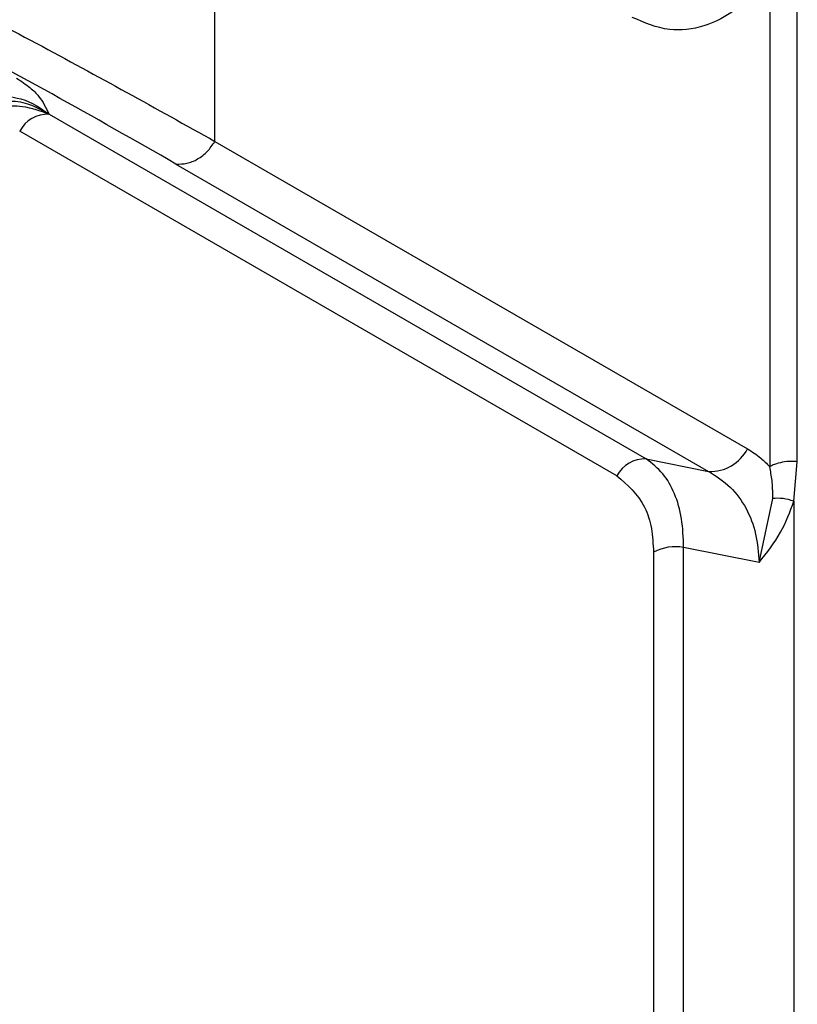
# Model space of a CAD drawing. Header units: millimetres. Extents: x 0 to 1118, y 0 to 864.
# Tile 77 of 254: x 861 to 867, y 631 to 639. Entities that reach past the tile are written whole.
import ezdxf

# ---------------------------------------------------------------- set-up
doc = ezdxf.new("R2010")
doc.units = ezdxf.units.MM

msp = doc.modelspace()

# ---------------------------------------------------------------- linework, layer by layer
at = {"color": 7, "linetype": 'Continuous', "lineweight": 25}
for p, q in [((862.336, 638.1056), (862.336, 641.0308)), ((867.0021, 635.5374), (867.0021, 639.5088)), ((866.7812, 639.4688), (866.7812, 635.4974)), ((861.0077, 638.3227), (865.7908, 635.5599)), ((865.5568, 635.4236), (860.7719, 638.1868)), ((862.336, 638.1056), (866.6036, 635.6411)), ((862.0241, 637.9239), (866.2919, 635.4594)), ((865.7908, 635.5599), (866.2919, 635.4594)), ((866.9745, 635.2213), (867.0021, 635.5374)), ((866.6957, 634.7291), (866.8054, 635.2424)), ((866.9745, 635.2213), (866.9745, 611.6898)), ((865.8501, 634.8129), (865.8501, 612.1622)), ((866.6957, 634.7291), (866.0915, 634.8502)), ((866.0915, 612.1996), (866.0915, 634.8502))]:
    msp.add_line(p, q, dxfattribs=at)
for centre, radius, start, end in [((860.9958, 638.0712), 0.252, 87.42229, 152.68912), ((866.3046, 635.7958), 0.3367, 267.84219, 332.64213), ((865.781, 635.3077), 0.2524, 87.78435, 152.65149), ((866.0264, 634.472), 0.3838, 80.2289, 117.35717)]:
    msp.add_arc(centre, radius, start, end, dxfattribs=at)
for points, knots in [([(859.3695, 639.6882), (859.8898, 639.422), (860.9304, 638.8897), (861.8674, 638.367), (862.3359, 638.1056)], [0, 0, 0, 0, 0.499978, 1, 1, 1, 1]), ([(866.7812, 639.4688), (866.7371, 639.4057), (866.6443, 639.2729), (866.4594, 639.1179), (866.227, 639.0079), (865.9466, 638.9812), (865.7753, 639.0574), (865.6798, 639.0998)], [0, 0, 0, 0, 0.131907, 0.27796, 0.447482, 0.692261, 1, 1, 1, 1]), ([(862.024, 637.9239), (861.6972, 638.1107), (861.0454, 638.4834), (860.3417, 638.861), (859.9908, 639.0493)], [0, 0, 0, 0, 0.50126, 1, 1, 1, 1]), ([(860.7461, 638.6132), (860.7848, 638.5873), (860.8617, 638.5361), (860.9285, 638.4654), (860.9727, 638.3952), (860.9955, 638.3479), (861.0077, 638.3227)], [0, 0, 0, 0, 0.2355989, 0.4671921, 0.715585, 1, 1, 1, 1]), ([(860.2447, 638.1627), (860.2634, 638.1876), (860.3024, 638.2394), (860.3709, 638.3042), (860.4445, 638.3574), (860.552, 638.4113), (860.6881, 638.4365), (860.8531, 638.4138), (860.9523, 638.3553), (861.0077, 638.3227)], [0, 0, 0, 0, 0.067612, 0.140454, 0.215673, 0.296933, 0.486603, 0.713082, 1, 1, 1, 1]), ([(860.5123, 638.4769), (860.6081, 638.4722), (860.8146, 638.4622), (860.9403, 638.3714), (861.0077, 638.3227)], [0, 0, 0, 0, 0.463685, 1, 1, 1, 1]), ([(866.6036, 635.6411), (866.6399, 635.6181), (866.7038, 635.5774), (866.7578, 635.5216), (866.7812, 635.4974)], [0, 0, 0, 0, 0.567589, 1, 1, 1, 1]), ([(866.0915, 634.8502), (866.0885, 634.929), (866.0825, 635.0886), (866.023, 635.2866), (865.9291, 635.4534), (865.8378, 635.5237), (865.7908, 635.5599)], [0, 0, 0, 0, 0.2398983, 0.4860963, 0.7353498, 1, 1, 1, 1]), ([(866.8053, 635.2424), (866.8053, 635.2425), (866.8053, 635.2428), (866.8053, 635.2433), (866.8053, 635.244), (866.8053, 635.2452), (866.8054, 635.2474), (866.8054, 635.2514), (866.8055, 635.2585), (866.8055, 635.271), (866.8053, 635.2934), (866.8041, 635.333), (866.7992, 635.403), (866.7882, 635.4606), (866.7811, 635.4974)], [0, 0, 0, 0, 0.001743, 0.003112, 0.005557, 0.009922, 0.017714, 0.031618, 0.056416, 0.100605, 0.179226, 0.318763, 0.565531, 1, 1, 1, 1]), ([(867.0021, 635.5374), (866.9857, 635.5386), (866.9459, 635.5413), (866.8822, 635.5348), (866.8234, 635.5192), (866.7935, 635.5038), (866.7812, 635.4974)], [0, 0, 0, 0, 0.20471, 0.500098, 0.795322, 1, 1, 1, 1]), ([(865.5568, 635.4236), (865.6405, 635.3517), (865.7629, 635.2467), (865.8392, 635.0103), (865.8465, 634.8775), (865.8501, 634.8129)], [0, 0, 0, 0, 0.526702, 0.769887, 1, 1, 1, 1]), ([(866.2919, 635.4594), (866.3527, 635.4207), (866.4713, 635.3452), (866.5959, 635.1712), (866.6777, 634.9676), (866.6898, 634.8072), (866.6957, 634.7291)], [0, 0, 0, 0, 0.269669, 0.525732, 0.768932, 1, 1, 1, 1]), ([(866.9745, 635.2213), (866.9457, 635.2298), (866.888, 635.2469), (866.8329, 635.2439), (866.8054, 635.2424)], [0, 0, 0, 0, 0.500001, 1, 1, 1, 1]), ([(866.6957, 634.7291), (866.7581, 634.8077), (866.8774, 634.958), (866.9432, 635.1363), (866.9745, 635.2213)], [0, 0, 0, 0, 0.523116, 1, 1, 1, 1])]:
    msp.add_open_spline(points, degree=3, knots=knots, dxfattribs=at)
at = {"color": 8, "linetype": 'Continuous', "lineweight": 25}
msp.add_open_spline([(861.0077, 638.3227), (860.938, 638.3479), (860.8158, 638.3923), (860.6275, 638.3863), (860.4573, 638.3308), (860.3069, 638.2328), (860.2308, 638.1363), (860.1961, 638.0922)], degree=3, knots=[0, 0, 0, 0, 0.2734565, 0.4796584, 0.6685425, 0.8486684, 1, 1, 1, 1], dxfattribs=at)
at = {"color": 7, "linetype": 'Continuous', "lineweight": 25}
msp.add_open_spline([(862.024, 637.9239), (862.0531, 637.9238), (862.1112, 637.9235), (862.1989, 637.9607), (862.2786, 638.021), (862.3168, 638.0774), (862.3359, 638.1056)], degree=3, dxfattribs=at)

doc.saveas('drawing.dxf')
